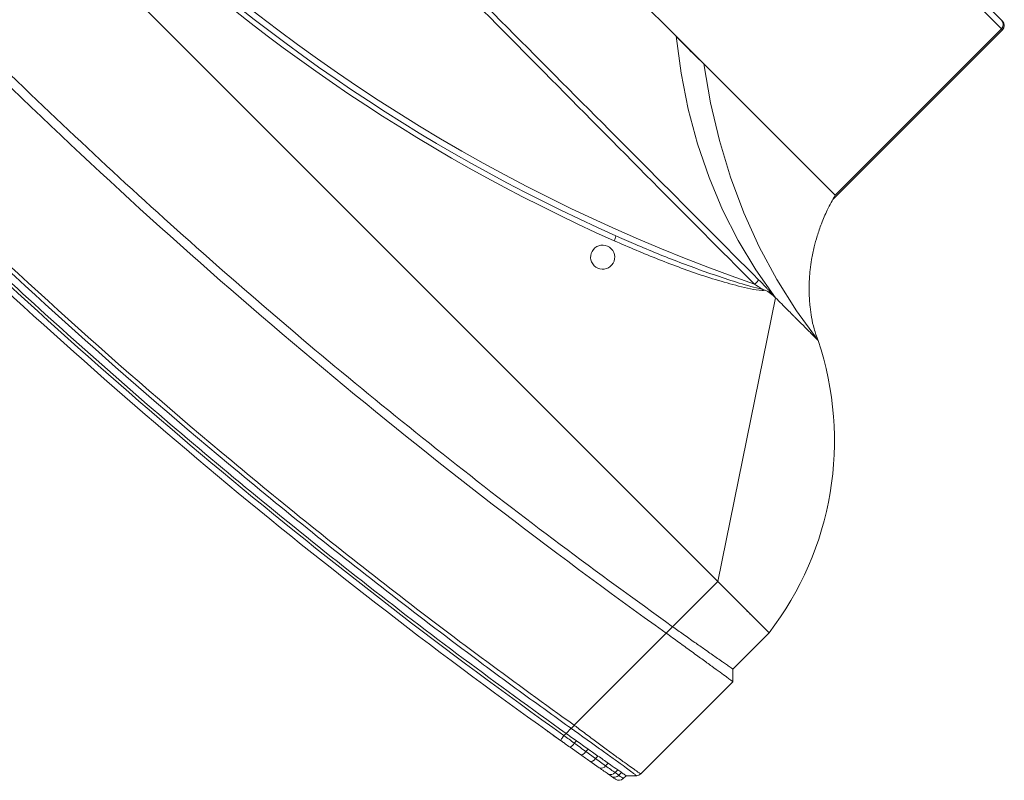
# Model space of a CAD drawing. Header units: millimetres. Extents: x -96593 to 66336, y -23969 to 7139.
# Tile 142 of 256: x -88689 to -88661, y -687 to -666. Entities that reach past the tile are written whole.
import ezdxf

# ---------------------------------------------------------------- set-up
doc = ezdxf.new("R2010")
doc.units = ezdxf.units.MM
doc.layers.add('mm_punktwstawienia', color=1, linetype='Continuous', lineweight=50)

# ---------------------------------------------------------------- blocks, each defined once
blk = doc.blocks.new('W_Gorny')
at = {"color": 7, "linetype": 'Continuous', "lineweight": 13}
for p, q in [((158.412, 222.424), (170.101, 222.424)), ((170.101, 222.424), (170.148, 222.424)), ((170.301, 222.224), (158.518, 222.224)), ((170.301, 214.424), (170.301, 222.224)), ((170.348, 222.224), (170.301, 222.224)), ((170.348, 214.27), (170.348, 222.224)), ((162.844, 214.424), (158.518, 214.424)), ((164.149, 214.424), (162.844, 214.424)), ((170.301, 214.424), (164.149, 214.424)), ((171.301, 210.624), (171.195, 210.624)), ((176.601, 202.624), (171.301, 210.624)), ((166.115, 208.333), (166.237, 208.382)), ((166.223, 207.917), (166.379, 207.917)), ((176.601, 202.624), (114.001, 202.624)), ((176.601, 200.505), (176.601, 202.624)), ((176.601, 202.624), (179.001, 202.624)), ((179.001, 202.624), (179.001, 200.924)), ((179.301, 200.624), (179.001, 200.924)), ((176.601, 200.205), (176.601, 200.505)), ((179.301, 196.307), (179.301, 200.624)), ((176.601, 195.89), (176.601, 200.205)), ((176.601, 195.89), (176.601, 195.889)), ((178.821, 195.892), (178.821, 195.762)), ((179.001, 195.924), (179.243, 196.166)), ((179.001, 195.791), (179.001, 195.924)), ((176.601, 195.505), (176.601, 195.746)), ((177.019, 195.473), (177.019, 195.576)), ((177.486, 195.656), (177.486, 195.546)), ((177.486, 195.546), (177.88, 195.609)), ((177.88, 195.609), (177.88, 195.725)), ((177.88, 195.609), (178.288, 195.675)), ((178.288, 195.797), (178.288, 195.675)), ((178.671, 195.737), (178.671, 195.865)), ((178.671, 195.737), (178.821, 195.762)), ((176.601, 195.408), (176.601, 195.505)), ((177.447, 195.349), (177.018, 195.276)), ((178.182, 195.478), (177.808, 195.412))]:
    blk.add_line(p, q, dxfattribs=at)
at = {"color": 7, "linetype": 'Continuous', "lineweight": 13, "flags": 128}
for points in [[(162.844, 214.424), (163.828, 213.674), (164.84, 212.999), (165.875, 212.401), (166.93, 211.882), (168.004, 211.444), (169.092, 211.088), (170.193, 210.814), (171.301, 210.624)], [(173.301, 210.624), (172.102, 210.81), (170.911, 211.081), (169.734, 211.436), (168.572, 211.874), (167.429, 212.393), (166.309, 212.992), (165.215, 213.67), (164.149, 214.424)], [(170.497, 210.649), (170.497, 210.64), (170.497, 210.626), (170.497, 210.606), (170.497, 210.582), (170.497, 210.553), (170.497, 210.521), (170.497, 210.486), (170.497, 210.451)], [(173.301, 210.624), (173.301, 210.624)], [(177.447, 195.349), (177.471, 195.368), (177.487, 195.411), (177.492, 195.474), (177.486, 195.546)], [(177.808, 195.412), (177.843, 195.432), (177.869, 195.476), (177.882, 195.538), (177.88, 195.609)], [(176.635, 195.211), (176.634, 195.215), (176.632, 195.226), (176.629, 195.244), (176.625, 195.269), (176.62, 195.299), (176.614, 195.333), (176.608, 195.37), (176.601, 195.408)]]:
    blk.add_lwpolyline(points, dxfattribs=at)
at = {"color": 7, "linetype": 'Continuous', "lineweight": 13}
for centre, radius, start, end in [((170.101, 222.224), 0.2, 0, 90), ((170.148, 222.224), 0.2, 0, 90), ((168.651, 201.28), 10.438, 7.3993, 63.5405), ((145.301, 262.47), 57.8, 244.15669, 295.84331), ((145.301, 262.47), 58, 248.97043, 291.02957), ((165.522, 207.964), 0.699, 17.8957, 31.9086), ((145.301, 262.502), 58.2, 248.97043, 291.02957), ((166.301, 207.524), 0.4, 101.2547, 78.7453), ((178.123, 195.636), 0.169, 290.5271, 13.0789), ((178.489, 195.717), 0.182, 283.9693, 6.258), ((178.632, 195.75), 0.19, 282.0762, 3.4382), ((178.801, 195.791), 0.2, 280.2205, 0), ((145.301, 381.596), 188.8, 270.83458, 279.54278), ((176.725, 195.376), 0.31, 341.0747, 18.2134), ((145.301, 381.596), 189, 270.8337, 279.54278)]:
    blk.add_arc(centre, radius, start, end, dxfattribs=at)
for points, knots in [([(162.844, 214.424), (163.084, 214.418), (163.315, 214.415), (163.75, 214.415), (163.956, 214.418), (164.149, 214.424)], [0, 0, 0, 0, 0.5, 0.5, 1, 1, 1, 1]), ([(173.301, 210.624), (173.178, 210.681), (172.936, 210.791), (172.615, 210.999), (172.291, 211.242), (171.969, 211.528), (171.684, 211.826), (171.449, 212.106), (171.236, 212.388), (171.026, 212.706), (170.822, 213.063), (170.633, 213.453), (170.448, 213.91), (170.352, 214.246), (170.301, 214.424)], [0, 0, 0, 0, 0.081243, 0.159496, 0.228668, 0.324664, 0.417114, 0.475875, 0.544111, 0.628925, 0.704327, 0.790663, 0.888837, 1, 1, 1, 1]), ([(146.801, 210.679), (149.701, 210.678), (156, 210.675), (163.898, 210.659), (168.897, 210.651), (170.497, 210.649)], [0, 0, 0, 0, 0.367071, 0.797446, 1, 1, 1, 1]), ([(170.497, 210.649), (170.559, 210.649), (170.619, 210.648), (170.74, 210.646), (170.8, 210.645), (170.889, 210.642), (170.919, 210.641), (170.978, 210.639), (171.007, 210.638), (171.064, 210.635), (171.091, 210.633), (171.131, 210.63), (171.145, 210.629), (171.164, 210.627), (171.17, 210.627), (171.183, 210.626), (171.189, 210.625), (171.195, 210.624)], [0, 0, 0, 0, 0.25, 0.25, 0.5, 0.5, 0.625, 0.625, 0.75, 0.75, 0.875, 0.875, 0.9375, 0.9375, 0.96875, 0.96875, 1, 1, 1, 1]), ([(171.195, 210.624), (171.121, 210.617), (171.013, 210.606), (170.913, 210.567), (170.882, 210.554)], [0, 0, 0, 0, 0.685418, 1, 1, 1, 1]), ([(172.289, 210.624), (172.256, 210.624), (172.223, 210.624), (172.156, 210.624), (172.122, 210.624), (172.019, 210.624), (171.95, 210.624), (171.879, 210.624)], [0, 0, 0, 0, 0.25, 0.25, 0.5, 0.5, 1, 1, 1, 1]), ([(172.879, 210.624), (172.854, 210.624), (172.828, 210.624), (172.773, 210.624), (172.744, 210.624), (172.657, 210.624), (172.595, 210.624), (172.53, 210.624)], [0, 0, 0, 0, 0.25, 0.25, 0.5, 0.5, 1, 1, 1, 1]), ([(173.216, 210.624), (173.206, 210.624), (173.194, 210.624), (173.168, 210.624), (173.154, 210.624), (173.11, 210.624), (173.077, 210.624), (173.041, 210.624)], [0, 0, 0, 0, 0.25, 0.25, 0.5, 0.5, 1, 1, 1, 1]), ([(170.497, 210.451), (168.897, 210.453), (163.898, 210.461), (155.999, 210.513), (149.701, 210.532), (146.801, 210.541)], [0, 0, 0, 0, 0.202565, 0.632935, 1, 1, 1, 1]), ([(170.882, 210.554), (170.862, 210.531), (170.757, 210.408), (170.392, 210.17), (169.598, 209.691), (168.401, 209.098), (167.179, 208.568), (166.434, 208.276), (166.186, 208.179)], [0, 0, 0, 0, 0.01705, 0.0927003, 0.2438059, 0.5463167, 0.8489737, 1, 1, 1, 1]), ([(166.237, 208.382), (166.443, 208.462), (167.144, 208.737), (168.326, 209.238), (169.523, 209.812), (170.343, 210.235), (170.675, 210.443), (170.782, 210.511)], [0, 0, 0, 0, 0.1321475, 0.4492475, 0.766291, 0.924138, 1, 1, 1, 1]), ([(170.882, 210.554), (170.858, 210.543), (170.825, 210.529), (170.792, 210.515), (170.783, 210.511), (170.782, 210.511)], [0, 0, 0, 0, 0.720229, 0.990553, 1, 1, 1, 1]), ([(179.001, 202.624), (179.001, 202.624), (179.001, 202.624), (179, 202.624), (178.997, 202.624), (178.994, 202.624), (178.99, 202.624), (178.985, 202.624), (178.979, 202.624), (178.972, 202.624), (178.964, 202.624), (178.944, 202.624), (178.902, 202.624), (178.822, 202.624), (178.721, 202.624), (178.56, 202.624), (178.31, 202.624), (178.004, 202.624), (177.734, 202.624), (177.521, 202.624), (177.299, 202.624), (177.116, 202.624), (176.977, 202.624), (176.883, 202.624), (176.79, 202.624), (176.696, 202.624), (176.633, 202.624), (176.601, 202.624)], [0, 0, 0, 0, 0.012521, 0.025026, 0.03752, 0.050008, 0.062494, 0.074984, 0.087481, 0.099992, 0.112521, 0.125072, 0.187649, 0.250099, 0.312511, 0.375131, 0.500003, 0.624875, 0.68748, 0.749907, 0.812342, 0.874933, 0.900008, 0.925013, 0.949988, 0.97497, 1, 1, 1, 1]), ([(177.88, 200.725), (177.954, 200.737), (178.025, 200.75), (178.161, 200.774), (178.226, 200.785), (178.288, 200.797)], [0, 0, 0, 0, 0.5, 0.5, 1, 1, 1, 1]), ([(178.671, 200.865), (178.644, 200.86), (178.616, 200.855), (178.558, 200.845), (178.527, 200.839), (178.431, 200.822), (178.362, 200.81), (178.288, 200.797)], [0, 0, 0, 0, 0.25, 0.25, 0.5, 0.5, 1, 1, 1, 1]), ([(179.001, 200.924), (179.001, 200.924), (178.998, 200.924), (178.982, 200.921), (178.971, 200.919), (178.925, 200.911), (178.88, 200.903), (178.821, 200.892)], [0, 0, 0, 0, 0.25, 0.25, 0.5, 0.5, 1, 1, 1, 1]), ([(114.001, 200.505), (115.66, 200.24), (118.977, 199.709), (123.974, 199.082), (128.981, 198.579), (133.997, 198.212), (139.019, 197.978), (144.045, 197.878), (148.931, 197.91), (153.676, 198.063), (158.278, 198.323), (162.874, 198.695), (167.462, 199.182), (172.041, 199.773), (175.081, 200.261), (176.601, 200.505)], [0, 0, 0, 0, 0.080142, 0.160209, 0.240216, 0.320178, 0.400109, 0.480022, 0.559931, 0.633191, 0.70647, 0.77978, 0.853131, 0.926534, 1, 1, 1, 1]), ([(179.301, 200.624), (179.276, 200.624), (179.143, 200.607), (178.79, 200.553), (178.454, 200.499), (178.047, 200.434), (177.596, 200.362), (177.105, 200.284), (176.771, 200.232), (176.601, 200.205)], [0, 0, 0, 0, 0.25, 0.375, 0.5, 0.625, 0.75, 0.875, 1, 1, 1, 1]), ([(176.601, 200.505), (176.671, 200.517), (176.741, 200.529), (176.881, 200.553), (176.95, 200.564), (177.019, 200.576)], [0, 0, 0, 0, 0.5, 0.5, 1, 1, 1, 1]), ([(176.601, 195.889), (176.636, 195.894), (176.832, 195.921), (177.188, 195.972), (177.646, 196.039), (178.069, 196.103), (178.397, 196.154), (178.686, 196.201), (178.931, 196.242), (179.132, 196.276), (179.248, 196.297), (179.301, 196.307), (179.301, 196.307), (179.301, 196.307)], [0, 0, 0, 0, 0.024997, 0.143188, 0.261407, 0.379344, 0.497303, 0.569292, 0.688031, 0.806759, 0.903387, 0.999999, 1, 1, 1, 1]), ([(179.243, 196.166), (179.245, 196.168), (179.263, 196.187), (179.293, 196.232), (179.298, 196.281), (179.301, 196.307)], [0, 0, 0, 0, 0.070465, 0.500366, 1, 1, 1, 1]), ([(148.051, 193.299), (152.834, 193.368), (157.614, 193.62), (164.759, 194.268), (167.136, 194.53), (170.693, 194.989), (171.877, 195.154), (174.241, 195.505), (175.422, 195.692), (176.601, 195.89)], [0, 0, 0, 0, 0.5, 0.5, 0.75, 0.75, 0.875, 0.875, 1, 1, 1, 1]), ([(176.602, 195.747), (176.602, 195.75), (176.607, 195.768), (176.607, 195.814), (176.603, 195.863), (176.601, 195.889)], [0, 0, 0, 0, 0.068942, 0.498545, 1, 1, 1, 1]), ([(179.243, 196.166), (179.243, 196.166), (179.243, 196.166), (179.198, 196.164), (179.091, 196.149), (178.901, 196.121), (178.664, 196.085), (178.382, 196.039), (178.06, 195.987), (177.644, 195.918), (177.193, 195.843), (176.839, 195.785), (176.641, 195.753), (176.602, 195.747)], [0, 0, 0, 0, 0.000001, 0.09489, 0.189789, 0.308179, 0.426579, 0.498578, 0.616669, 0.734742, 0.852883, 0.971001, 1, 1, 1, 1]), ([(179.001, 195.924), (178.992, 195.923), (178.974, 195.919), (178.868, 195.9), (178.821, 195.892)], [0, 0, 0, 0, 0.560607, 1, 1, 1, 1]), ([(176.601, 195.746), (176.307, 195.696), (176.012, 195.648), (175.422, 195.551), (174.536, 195.409), (173.65, 195.273), (171.877, 195.01), (170.693, 194.846), (167.136, 194.387), (164.759, 194.126), (157.613, 193.478), (152.834, 193.227), (148.051, 193.157)], [0, 0, 0, 0, 0.03125, 0.03125, 0.0625, 0.125, 0.125, 0.25, 0.25, 0.5, 0.5, 1, 1, 1, 1]), ([(177.019, 195.576), (176.942, 195.563), (176.803, 195.539), (176.663, 195.516), (176.601, 195.505)], [0, 0, 0, 0, 0.558376, 1, 1, 1, 1]), ([(177.88, 195.725), (177.809, 195.712), (177.682, 195.69), (177.546, 195.667), (177.486, 195.656)], [0, 0, 0, 0, 0.559636, 1, 1, 1, 1]), ([(178.533, 195.54), (178.483, 195.531), (178.381, 195.513), (178.249, 195.49), (178.183, 195.478)], [0, 0, 0, 0, 0.495647, 1, 1, 1, 1]), ([(178.671, 195.865), (178.645, 195.86), (178.535, 195.84), (178.402, 195.817), (178.289, 195.797), (178.288, 195.797)], [0.3353324, 0.3353324, 0.3353324, 0.3353324, 0.375, 0.5, 0.5014146, 0.5014146, 0.5014146, 0.5014146]), ([(178.837, 195.595), (178.837, 195.595), (178.833, 195.594), (178.819, 195.591), (178.809, 195.59), (178.767, 195.582), (178.726, 195.575), (178.672, 195.565)], [0, 0, 0, 0, 0.25, 0.25, 0.5, 0.5, 1, 1, 1, 1]), ([(178.821, 195.762), (178.861, 195.768), (178.943, 195.782), (178.994, 195.79), (178.999, 195.791), (179.001, 195.791)], [0, 0, 0, 0, 0.380396, 0.769708, 1, 1, 1, 1]), ([(148.051, 192.916), (149.389, 192.943), (152.063, 192.999), (156.073, 193.19), (160.078, 193.46), (164.143, 193.822), (168.264, 194.281), (172.44, 194.834), (175.214, 195.282), (176.601, 195.505)], [0, 0, 0, 0, 0.139837, 0.2797, 0.419605, 0.559567, 0.706273, 0.853078, 1, 1, 1, 1]), ([(176.601, 195.408), (176.601, 195.408), (176.742, 195.426), (176.88, 195.449), (177.019, 195.473)], [0, 0, 0, 0, 0.000014, 1, 1, 1, 1]), ([(176.843, 195.246), (176.833, 195.245), (176.814, 195.241), (176.731, 195.227), (176.657, 195.215), (176.647, 195.213)], [0, 0, 0, 0, 0.464947, 0.930171, 1, 1, 1, 1]), ([(176.633, 195.211), (176.586, 195.203), (176.477, 195.184), (176.266, 195.149), (176.115, 195.124), (176.05, 195.114)], [0, 0, 0, 0, 0.30666, 0.705373, 1, 1, 1, 1])]:
    blk.add_open_spline(points, degree=3, knots=knots, dxfattribs=at)
for points in [[(171.879, 210.624), (171.692, 210.624), (171.497, 210.624), (171.301, 210.624)], [(172.53, 210.624), (172.454, 210.624), (172.373, 210.624), (172.289, 210.624)], [(173.041, 210.624), (172.993, 210.624), (172.939, 210.624), (172.879, 210.624)], [(173.301, 210.624), (173.301, 210.624), (173.272, 210.624), (173.216, 210.624)], [(170.782, 210.511), (170.687, 210.491), (170.592, 210.471), (170.497, 210.451)], [(178.821, 200.892), (178.778, 200.884), (178.728, 200.875), (178.671, 200.865)], [(177.486, 200.656), (177.334, 200.63), (177.178, 200.603), (177.019, 200.576)], [(177.88, 200.725), (177.755, 200.703), (177.623, 200.68), (177.486, 200.656)], [(148.051, 197.616), (157.604, 197.755), (167.148, 198.618), (176.601, 200.205)], [(179.301, 196.307), (179.301, 196.307), (179.301, 196.307), (179.301, 196.307)], [(178.821, 195.892), (178.778, 195.884), (178.728, 195.875), (178.671, 195.865)], [(179.243, 196.166), (179.243, 196.166), (179.243, 196.166), (179.243, 196.166)], [(176.602, 195.747), (176.601, 195.747), (176.601, 195.746), (176.601, 195.746)], [(177.019, 195.576), (177.178, 195.603), (177.334, 195.63), (177.486, 195.656)], [(177.019, 195.473), (177.179, 195.498), (177.335, 195.522), (177.486, 195.546)], [(177.88, 195.725), (178.028, 195.751), (178.164, 195.775), (178.288, 195.797)], [(178.288, 195.675), (178.437, 195.699), (178.565, 195.72), (178.671, 195.737)], [(178.672, 195.565), (178.632, 195.558), (178.586, 195.55), (178.533, 195.54)], [(177.017, 195.276), (176.891, 195.254), (176.763, 195.233), (176.635, 195.211)], [(177.808, 195.412), (177.693, 195.392), (177.573, 195.371), (177.447, 195.349)]]:
    blk.add_open_spline(points, degree=3, dxfattribs=at)
blk = doc.blocks.new('A$C2E197AD3')
at = {"color": 252, "lineweight": 13, "xscale": 0.8500000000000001, "yscale": 0.8500000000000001, "zscale": 0.8500000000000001, "rotation": 315.000000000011}
blk.add_blockref('W_Gorny', (2475.214, 1623.535), dxfattribs=at)

msp = doc.modelspace()

# ---------------------------------------------------------------- block references
at = {"layer": 'mm_punktwstawienia', "lineweight": 60}
msp.add_blockref('A$C2E197AD3', (-91372.024, -2320.702), dxfattribs=at)

doc.saveas('drawing.dxf')
